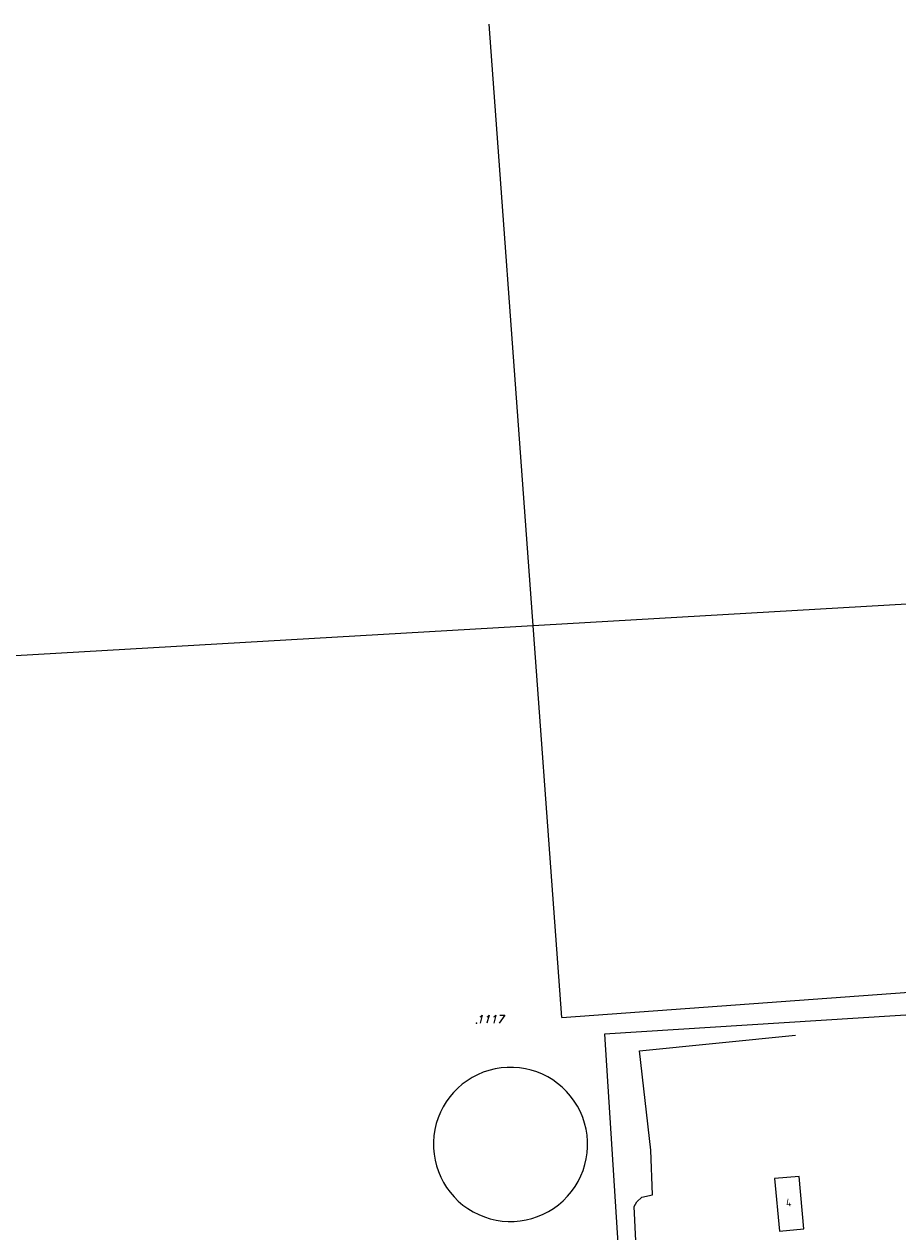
# Model space of a CAD drawing. Header units: metres. Extents: x 104634 to 105300, y 501387 to 501886.
# Tile 10 of 16: x 104821 to 104920, y 501694 to 501831. Entities that reach past the tile are written whole.
import ezdxf

# ---------------------------------------------------------------- set-up
doc = ezdxf.new("R2010")
doc.units = ezdxf.units.M
doc.header["$LTSCALE"] = 0.2
for name, color, linetype in [('B01_T', 252, 'Continuous'), ('B02_T', 252, 'Continuous'), ('B03_T', 252, 'Continuous'), ('G01_D', 252, 'Continuous'), ('T03_F', 252, 'Continuous'), ('T04_F', 252, 'HAAG'), ('Z01', 252, 'Continuous'), ('Z10', 252, 'Continuous')]:
    doc.layers.add(name, color=color, linetype=linetype)
doc.styles.add('ISO', font='ISO.shx')
doc.styles.add('ITALIC', font='italic')
doc.linetypes.add('HAAG', pattern='A,4,-1,[5,TOPOCAD.SHX,S=0.35,R=0,X=-0.35,Y=-0.35],-1', length=6)

# ---------------------------------------------------------------- blocks, each defined once
blk = doc.blocks.new('PERC', base_point=(50, 15))
at = {"color": 0}
blk.add_point((50, 15), dxfattribs=at)
at = {"color": 0, "style": 'ISO'}
blk.add_attdef('PERC', (50.6, 15), '', height=0.9, dxfattribs=at)

msp = doc.modelspace()

# ---------------------------------------------------------------- linework, layer by layer
at = {"layer": 'B01_T', "linetype": 'Continuous'}
for points in [[(104881.859, 501717.998), (104873.634, 501830.676)], [(104881.859, 501717.998), (104930.064, 501721.507)]]:
    msp.add_lwpolyline(points, dxfattribs=at)
at = {"layer": 'B02_T', "linetype": 'Continuous'}
msp.add_lwpolyline([(104909.309, 501694.026), (104908.768, 501699.975), (104905.997, 501699.723), (104906.539, 501693.774), (104909.309, 501694.026)], dxfattribs=at)
at = {"layer": 'B03_T', "linetype": 'Continuous'}
for centre, start, end in [((104876.045, 501703.602), 317.63635, 101.56275), ((104876.046, 501703.603), 101.57067, 317.62842)]:
    msp.add_arc(centre, 8.742, start, end, dxfattribs=at)
at = {"layer": 'G01_D', "linetype": 'Continuous'}
for points in [[(104806.165, 501758.249), (104952.945, 501766.782)], [(104940.032, 501719.476), (104886.693, 501716.095), (104889.462, 501672.821)]]:
    msp.add_lwpolyline(points, dxfattribs=at)
at = {"layer": 'T03_F', "linetype": 'Continuous'}
msp.add_lwpolyline([(104892.151, 501697.887), (104891.968, 501702.944)], dxfattribs=at)
at = {"layer": 'T04_F', "linetype": 'HAAG'}
for points in [[(104891.968, 501702.944), (104890.658, 501714.229), (104908.382, 501715.977)], [(104891.268, 501671.548), (104890.09, 501696.572), (104890.379, 501697.086), (104890.931, 501697.616), (104892.151, 501697.887)]]:
    msp.add_lwpolyline(points, dxfattribs=at)

# ---------------------------------------------------------------- block references
at = {"layer": 'Z01', "linetype": 'Continuous'}
ref = msp.add_blockref('PERC', (104872.184, 501717.344), dxfattribs=at)
ref.add_attrib('PERC', '1117', (104872.184, 501717.344), dxfattribs={"color": 0, "height": 0.9, "style": 'ITALIC'})

# ---------------------------------------------------------------- texts
at = {"layer": 'Z10', "linetype": 'Continuous', "style": 'ISO'}
msp.add_text('4', height=0.9, rotation=5.39146, dxfattribs=at).set_placement((104907.33, 501696.521))

doc.saveas('drawing.dxf')
